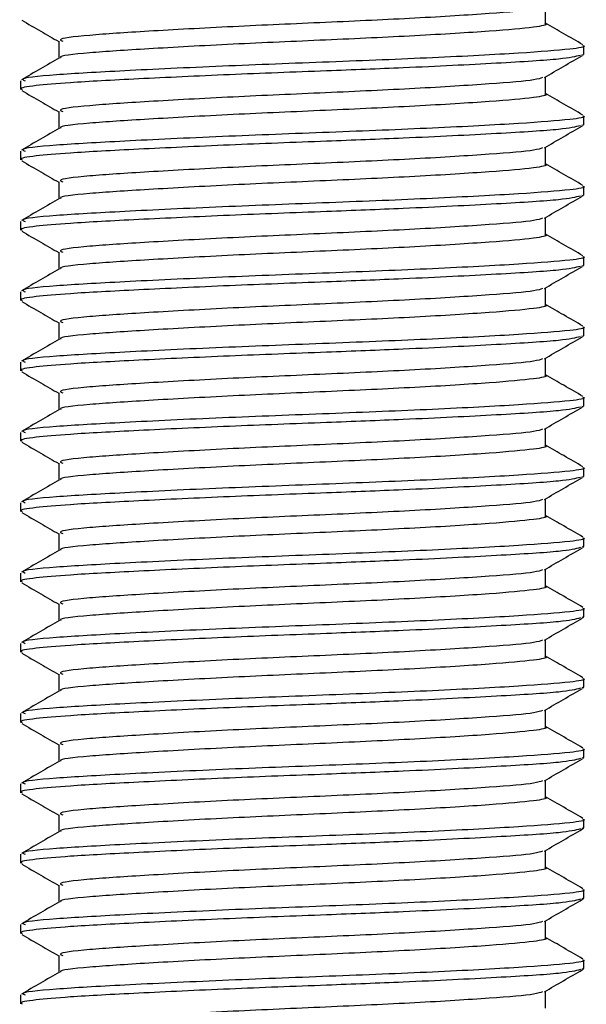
# Model space of a CAD drawing. Header units: millimetres. Extents: x 0 to 420, y 0 to 297.
# Tile 51 of 58: x 277.502 to 278.307, y 196.756 to 198.156. Entities that reach past the tile are written whole.
import ezdxf

# ---------------------------------------------------------------- set-up
doc = ezdxf.new("R2010")
doc.units = ezdxf.units.MM

msp = doc.modelspace()

# ---------------------------------------------------------------- linework, layer by layer
at = {"color": 7, "linetype": 'Continuous', "lineweight": 25}
for p, q in [((278.2493, 198.15057), (278.2493, 198.17495)), ((277.55756, 198.12557), (277.55756, 198.10129)), ((278.30343, 198.10684), (278.30343, 198.11935)), ((278.30071, 198.10684), (278.30309, 198.10617)), ((278.2493, 198.05057), (278.2493, 198.07495)), ((277.50343, 198.06939), (277.50343, 198.05686)), ((277.55756, 198.02557), (277.55756, 198.00129)), ((278.30343, 198.00684), (278.30343, 198.01935)), ((278.30071, 198.00684), (278.30309, 198.00617)), ((278.2493, 197.95057), (278.2493, 197.97495)), ((277.50343, 197.96939), (277.50343, 197.95686)), ((277.55756, 197.92557), (277.55756, 197.90129)), ((278.30343, 197.90684), (278.30343, 197.91935)), ((278.30071, 197.90684), (278.30309, 197.90617)), ((277.50343, 197.86939), (277.50343, 197.85686)), ((278.2493, 197.85057), (278.2493, 197.87495)), ((277.55756, 197.82557), (277.55756, 197.80129)), ((278.30071, 197.80684), (278.30309, 197.80617)), ((278.30343, 197.80684), (278.30343, 197.81935)), ((277.50343, 197.76939), (277.50343, 197.75686)), ((278.2493, 197.75057), (278.2493, 197.77495)), ((277.55756, 197.72557), (277.55756, 197.70129)), ((278.30343, 197.70684), (278.30343, 197.71935)), ((278.30071, 197.70684), (278.30309, 197.70617)), ((277.50343, 197.66939), (277.50343, 197.65686)), ((278.2493, 197.65057), (278.2493, 197.67495)), ((277.55756, 197.62557), (277.55756, 197.60129)), ((278.30343, 197.60684), (278.30343, 197.61935)), ((278.30071, 197.60684), (278.30309, 197.60617)), ((277.50343, 197.56939), (277.50343, 197.55686)), ((278.2493, 197.55057), (278.2493, 197.57495)), ((277.55756, 197.52557), (277.55756, 197.50129)), ((278.30343, 197.50684), (278.30343, 197.51935)), ((278.30071, 197.50684), (278.30309, 197.50617)), ((278.2493, 197.45057), (278.2493, 197.47495)), ((277.50343, 197.46939), (277.50343, 197.45686)), ((277.55756, 197.42557), (277.55756, 197.40129)), ((278.30343, 197.40684), (278.30343, 197.41935)), ((278.30071, 197.40684), (278.30309, 197.40617)), ((278.2493, 197.35057), (278.2493, 197.37495)), ((277.50343, 197.36939), (277.50343, 197.35686)), ((277.55756, 197.32557), (277.55756, 197.30129)), ((278.30343, 197.30684), (278.30343, 197.31935)), ((278.30071, 197.30684), (278.30309, 197.30617)), ((278.2493, 197.25057), (278.2493, 197.27495)), ((277.50343, 197.26939), (277.50343, 197.25686)), ((277.55756, 197.22557), (277.55756, 197.20129)), ((278.30343, 197.20684), (278.30343, 197.21935)), ((278.30071, 197.20684), (278.30309, 197.20617)), ((277.50343, 197.16939), (277.50343, 197.15686)), ((278.2493, 197.15057), (278.2493, 197.17495)), ((277.55756, 197.12557), (277.55756, 197.10129)), ((278.30071, 197.10684), (278.30309, 197.10617)), ((278.30343, 197.10684), (278.30343, 197.11935)), ((277.50343, 197.06939), (277.50343, 197.05686)), ((278.2493, 197.05057), (278.2493, 197.07495)), ((277.55756, 197.02557), (277.55756, 197.00129)), ((278.30343, 197.00684), (278.30343, 197.01935)), ((278.30071, 197.00684), (278.30309, 197.00617)), ((277.50343, 196.96939), (277.50343, 196.95686)), ((278.2493, 196.95057), (278.2493, 196.97495)), ((277.55756, 196.92557), (277.55756, 196.90129)), ((278.30343, 196.90684), (278.30343, 196.91935)), ((278.30071, 196.90684), (278.30309, 196.90617)), ((277.50343, 196.86939), (277.50343, 196.85686)), ((278.2493, 196.85057), (278.2493, 196.87495)), ((277.55756, 196.82557), (277.55756, 196.80129)), ((278.30343, 196.80684), (278.30343, 196.81935)), ((278.30071, 196.80684), (278.30309, 196.80617)), ((278.2493, 196.75057), (278.2493, 196.77495)), ((277.50343, 196.76939), (277.50343, 196.75686))]:
    msp.add_line(p, q, dxfattribs=at)
for points, knots in [([(278.24497, 198.17401), (278.24194, 198.17282), (278.23365, 198.16958), (278.17366, 198.16486), (278.06882, 198.15815), (277.93759, 198.15217), (277.80198, 198.14628), (277.68072, 198.13955), (277.59576, 198.13397), (277.55474, 198.12905), (277.56159, 198.12627), (277.56323, 198.12561)], [0, 0, 0, 0, 0.0720147, 0.1963527, 0.3258129, 0.4521154, 0.5780097, 0.7075456, 0.8320575, 0.9599935, 1, 1, 1, 1]), ([(277.50497, 198.1554), (277.51402, 198.15016), (277.53155, 198.14001), (277.54908, 198.12986), (277.55756, 198.12495)], [0, 0, 0, 0, 0.5163558, 1, 1, 1, 1]), ([(278.24813, 198.15058), (278.24851, 198.15044), (278.25328, 198.14869), (278.23251, 198.14495), (278.17536, 198.13985), (278.06837, 198.13316), (277.93769, 198.12717), (277.80203, 198.12128), (277.68044, 198.11455), (277.5968, 198.10897), (277.55618, 198.10452), (277.56063, 198.1022), (277.56101, 198.102)], [0, 0, 0, 0, 0.0082578, 0.1034691, 0.2273249, 0.356283, 0.4820958, 0.6075018, 0.7365354, 0.8605644, 0.9880043, 1, 1, 1, 1]), ([(278.30244, 198.12052), (278.29339, 198.12576), (278.27567, 198.13601), (278.25796, 198.14627), (278.2493, 198.15129)], [0, 0, 0, 0, 0.5112595, 1, 1, 1, 1]), ([(278.30203, 198.11935), (278.30249, 198.1192), (278.30803, 198.11745), (278.28402, 198.1137), (278.21792, 198.1086), (278.09418, 198.10191), (277.94307, 198.09592), (277.78608, 198.09003), (277.64587, 198.0833), (277.54763, 198.07772), (277.50021, 198.07282), (277.50808, 198.07004), (277.50993, 198.06939)], [0, 0, 0, 0, 0.0083406, 0.101003, 0.2215465, 0.34705, 0.469496, 0.5915465, 0.7171234, 0.8378352, 0.9618629, 1, 1, 1, 1]), ([(278.2987, 198.10542), (278.29159, 198.10364), (278.27638, 198.09983), (278.18444, 198.09422), (278.0637, 198.08808), (277.92979, 198.08297), (277.7967, 198.07793), (277.66779, 198.07188), (277.57412, 198.0669), (277.52179, 198.06239), (277.50028, 198.05895), (277.50503, 198.05714), (277.50576, 198.05686)], [0, 0, 0, 0, 0.1103215, 0.235792, 0.3649147, 0.4567307, 0.5705852, 0.6879779, 0.8017099, 0.8909074, 0.9831729, 1, 1, 1, 1]), ([(277.55874, 198.10198), (277.54969, 198.09673), (277.53158, 198.08624), (277.51347, 198.07576), (277.50442, 198.07052)], [0, 0, 0, 0, 0.4998987, 1, 1, 1, 1]), ([(278.24759, 198.07396), (278.25664, 198.0792), (278.27473, 198.08968), (278.29284, 198.10016), (278.30189, 198.1054)], [0, 0, 0, 0, 0.4999098, 1, 1, 1, 1]), ([(278.24497, 198.07401), (278.24194, 198.07282), (278.23365, 198.06958), (278.17366, 198.06486), (278.06882, 198.05815), (277.93759, 198.05217), (277.80198, 198.04628), (277.68072, 198.03955), (277.59576, 198.03397), (277.55474, 198.02905), (277.56159, 198.02627), (277.56323, 198.02561)], [0, 0, 0, 0, 0.07201471, 0.19635274, 0.32581288, 0.45211544, 0.57800969, 0.70754555, 0.83205746, 0.95999345, 1, 1, 1, 1]), ([(277.50497, 198.0554), (277.51402, 198.05016), (277.53155, 198.04001), (277.54908, 198.02986), (277.55756, 198.02495)], [0, 0, 0, 0, 0.5163558, 1, 1, 1, 1]), ([(278.24813, 198.05058), (278.24851, 198.05044), (278.25328, 198.04869), (278.23251, 198.04495), (278.17536, 198.03985), (278.06837, 198.03316), (277.93769, 198.02717), (277.80203, 198.02128), (277.68044, 198.01455), (277.5968, 198.00897), (277.55618, 198.00452), (277.56063, 198.0022), (277.56101, 198.002)], [0, 0, 0, 0, 0.0082578, 0.1034691, 0.2273249, 0.356283, 0.4820958, 0.6075018, 0.7365354, 0.8605644, 0.9880043, 1, 1, 1, 1]), ([(278.30244, 198.02052), (278.29339, 198.02576), (278.27567, 198.03601), (278.25796, 198.04627), (278.2493, 198.05129)], [0, 0, 0, 0, 0.5112595, 1, 1, 1, 1]), ([(278.30203, 198.01935), (278.30249, 198.0192), (278.30803, 198.01745), (278.28402, 198.0137), (278.21792, 198.0086), (278.09418, 198.00191), (277.94307, 197.99592), (277.78608, 197.99003), (277.64587, 197.9833), (277.54763, 197.97772), (277.50021, 197.97282), (277.50808, 197.97004), (277.50993, 197.96939)], [0, 0, 0, 0, 0.0083406, 0.101003, 0.2215465, 0.34705, 0.469496, 0.5915465, 0.7171234, 0.8378352, 0.9618629, 1, 1, 1, 1]), ([(278.2987, 198.00542), (278.29159, 198.00364), (278.27638, 197.99983), (278.18444, 197.99422), (278.0637, 197.98808), (277.92979, 197.98297), (277.7967, 197.97793), (277.66779, 197.97188), (277.57412, 197.9669), (277.52179, 197.96239), (277.50028, 197.95895), (277.50503, 197.95714), (277.50576, 197.95686)], [0, 0, 0, 0, 0.1103215, 0.235792, 0.3649147, 0.4567307, 0.5705852, 0.6879779, 0.8017099, 0.8909074, 0.9831729, 1, 1, 1, 1]), ([(278.24759, 197.97396), (278.25664, 197.9792), (278.27473, 197.98968), (278.29284, 198.00016), (278.30189, 198.0054)], [0, 0, 0, 0, 0.4999098, 1, 1, 1, 1]), ([(277.55874, 198.00198), (277.54969, 197.99673), (277.53158, 197.98624), (277.51347, 197.97576), (277.50442, 197.97052)], [0, 0, 0, 0, 0.4998987, 1, 1, 1, 1]), ([(278.24497, 197.97401), (278.24194, 197.97282), (278.23365, 197.96958), (278.17366, 197.96486), (278.06882, 197.95815), (277.93759, 197.95217), (277.80198, 197.94628), (277.68072, 197.93955), (277.59576, 197.93397), (277.55474, 197.92905), (277.56159, 197.92627), (277.56323, 197.92561)], [0, 0, 0, 0, 0.0720147, 0.1963527, 0.3258129, 0.4521154, 0.5780097, 0.7075456, 0.8320575, 0.9599935, 1, 1, 1, 1]), ([(277.50497, 197.9554), (277.51402, 197.95016), (277.53155, 197.94001), (277.54908, 197.92986), (277.55756, 197.92495)], [0, 0, 0, 0, 0.5163558, 1, 1, 1, 1]), ([(278.24813, 197.95058), (278.24851, 197.95044), (278.25328, 197.94869), (278.23251, 197.94495), (278.17536, 197.93985), (278.06837, 197.93316), (277.93769, 197.92717), (277.80203, 197.92128), (277.68044, 197.91455), (277.5968, 197.90897), (277.55618, 197.90452), (277.56063, 197.9022), (277.56101, 197.902)], [0, 0, 0, 0, 0.0082578, 0.1034691, 0.2273249, 0.356283, 0.4820958, 0.6075018, 0.7365354, 0.8605644, 0.9880043, 1, 1, 1, 1]), ([(278.30244, 197.92052), (278.29339, 197.92576), (278.27567, 197.93601), (278.25796, 197.94627), (278.2493, 197.95129)], [0, 0, 0, 0, 0.5112595, 1, 1, 1, 1]), ([(278.30203, 197.91935), (278.30249, 197.9192), (278.30803, 197.91745), (278.28402, 197.9137), (278.21792, 197.9086), (278.09418, 197.90191), (277.94307, 197.89592), (277.78608, 197.89003), (277.64587, 197.8833), (277.54763, 197.87772), (277.50021, 197.87282), (277.50808, 197.87004), (277.50993, 197.86939)], [0, 0, 0, 0, 0.0083406, 0.101003, 0.2215465, 0.34705, 0.469496, 0.5915465, 0.7171234, 0.8378352, 0.9618629, 1, 1, 1, 1]), ([(278.2987, 197.90542), (278.29159, 197.90364), (278.27638, 197.89983), (278.18444, 197.89422), (278.0637, 197.88808), (277.92979, 197.88297), (277.7967, 197.87793), (277.66779, 197.87188), (277.57412, 197.8669), (277.52179, 197.86239), (277.50028, 197.85895), (277.50503, 197.85714), (277.50576, 197.85686)], [0, 0, 0, 0, 0.1103215, 0.235792, 0.3649147, 0.4567307, 0.5705852, 0.6879779, 0.8017099, 0.8909074, 0.9831729, 1, 1, 1, 1]), ([(278.24759, 197.87396), (278.25664, 197.8792), (278.27473, 197.88968), (278.29284, 197.90016), (278.30189, 197.9054)], [0, 0, 0, 0, 0.4999098, 1, 1, 1, 1]), ([(277.55874, 197.90198), (277.54969, 197.89673), (277.53158, 197.88624), (277.51347, 197.87576), (277.50442, 197.87052)], [0, 0, 0, 0, 0.4998987, 1, 1, 1, 1]), ([(278.24497, 197.87401), (278.24194, 197.87282), (278.23365, 197.86958), (278.17366, 197.86486), (278.06882, 197.85815), (277.93759, 197.85217), (277.80198, 197.84628), (277.68072, 197.83955), (277.59576, 197.83397), (277.55474, 197.82905), (277.56159, 197.82627), (277.56323, 197.82561)], [0, 0, 0, 0, 0.0720147, 0.1963527, 0.3258129, 0.4521154, 0.5780097, 0.7075456, 0.8320575, 0.9599935, 1, 1, 1, 1]), ([(277.50497, 197.8554), (277.51402, 197.85016), (277.53155, 197.84001), (277.54908, 197.82986), (277.55756, 197.82495)], [0, 0, 0, 0, 0.5163558, 1, 1, 1, 1]), ([(278.24813, 197.85058), (278.24851, 197.85044), (278.25328, 197.84869), (278.23251, 197.84495), (278.17536, 197.83985), (278.06837, 197.83316), (277.93769, 197.82717), (277.80203, 197.82128), (277.68044, 197.81455), (277.5968, 197.80897), (277.55618, 197.80452), (277.56063, 197.8022), (277.56101, 197.802)], [0, 0, 0, 0, 0.0082578, 0.1034691, 0.2273249, 0.356283, 0.4820958, 0.6075018, 0.7365354, 0.8605644, 0.9880043, 1, 1, 1, 1]), ([(278.30244, 197.82052), (278.29339, 197.82576), (278.27567, 197.83601), (278.25796, 197.84627), (278.2493, 197.85129)], [0, 0, 0, 0, 0.5112595, 1, 1, 1, 1]), ([(278.30203, 197.81935), (278.30249, 197.8192), (278.30803, 197.81745), (278.28402, 197.8137), (278.21792, 197.8086), (278.09418, 197.80191), (277.94307, 197.79592), (277.78608, 197.79003), (277.64587, 197.7833), (277.54763, 197.77772), (277.50021, 197.77282), (277.50808, 197.77004), (277.50993, 197.76939)], [0, 0, 0, 0, 0.0083406, 0.101003, 0.2215465, 0.34705, 0.469496, 0.5915465, 0.7171234, 0.8378352, 0.9618629, 1, 1, 1, 1]), ([(278.2987, 197.80542), (278.29159, 197.80364), (278.27638, 197.79983), (278.18444, 197.79422), (278.0637, 197.78808), (277.92979, 197.78297), (277.7967, 197.77793), (277.66779, 197.77188), (277.57412, 197.7669), (277.52179, 197.76239), (277.50028, 197.75895), (277.50503, 197.75714), (277.50576, 197.75686)], [0, 0, 0, 0, 0.1103215, 0.235792, 0.3649147, 0.4567307, 0.5705852, 0.6879779, 0.8017099, 0.8909074, 0.9831729, 1, 1, 1, 1]), ([(277.55874, 197.80198), (277.54969, 197.79673), (277.53158, 197.78624), (277.51347, 197.77576), (277.50442, 197.77052)], [0, 0, 0, 0, 0.4998987, 1, 1, 1, 1]), ([(278.24759, 197.77396), (278.25664, 197.7792), (278.27473, 197.78968), (278.29284, 197.80016), (278.30189, 197.8054)], [0, 0, 0, 0, 0.4999098, 1, 1, 1, 1]), ([(278.24497, 197.77401), (278.24194, 197.77282), (278.23365, 197.76958), (278.17366, 197.76486), (278.06882, 197.75815), (277.93759, 197.75217), (277.80198, 197.74628), (277.68072, 197.73955), (277.59576, 197.73397), (277.55474, 197.72905), (277.56159, 197.72627), (277.56323, 197.72561)], [0, 0, 0, 0, 0.0720147, 0.1963527, 0.3258129, 0.4521154, 0.5780097, 0.7075456, 0.8320575, 0.9599935, 1, 1, 1, 1]), ([(277.50497, 197.7554), (277.51402, 197.75016), (277.53155, 197.74001), (277.54908, 197.72986), (277.55756, 197.72495)], [0, 0, 0, 0, 0.51635581, 1, 1, 1, 1]), ([(278.24813, 197.75058), (278.24851, 197.75044), (278.25328, 197.74869), (278.23251, 197.74495), (278.17536, 197.73985), (278.06837, 197.73316), (277.93769, 197.72717), (277.80203, 197.72128), (277.68044, 197.71455), (277.5968, 197.70897), (277.55618, 197.70452), (277.56063, 197.7022), (277.56101, 197.702)], [0, 0, 0, 0, 0.0082578, 0.1034691, 0.2273249, 0.356283, 0.4820958, 0.6075018, 0.7365354, 0.8605644, 0.9880043, 1, 1, 1, 1]), ([(278.30244, 197.72052), (278.29339, 197.72576), (278.27567, 197.73601), (278.25796, 197.74627), (278.2493, 197.75129)], [0, 0, 0, 0, 0.5112595, 1, 1, 1, 1]), ([(278.30203, 197.71935), (278.30249, 197.7192), (278.30803, 197.71745), (278.28402, 197.7137), (278.21792, 197.7086), (278.09418, 197.70191), (277.94307, 197.69592), (277.78608, 197.69003), (277.64587, 197.6833), (277.54763, 197.67772), (277.50021, 197.67282), (277.50808, 197.67004), (277.50993, 197.66939)], [0, 0, 0, 0, 0.0083406, 0.101003, 0.2215465, 0.34705, 0.469496, 0.5915465, 0.7171234, 0.8378352, 0.9618629, 1, 1, 1, 1]), ([(278.2987, 197.70542), (278.29159, 197.70364), (278.27638, 197.69983), (278.18444, 197.69422), (278.0637, 197.68808), (277.92979, 197.68297), (277.7967, 197.67793), (277.66779, 197.67188), (277.57412, 197.6669), (277.52179, 197.66239), (277.50028, 197.65895), (277.50503, 197.65714), (277.50576, 197.65686)], [0, 0, 0, 0, 0.1103215, 0.235792, 0.3649147, 0.4567307, 0.5705852, 0.6879779, 0.8017099, 0.8909074, 0.9831729, 1, 1, 1, 1]), ([(277.55874, 197.70198), (277.54969, 197.69673), (277.53158, 197.68624), (277.51347, 197.67576), (277.50442, 197.67052)], [0, 0, 0, 0, 0.4998987, 1, 1, 1, 1]), ([(278.24759, 197.67396), (278.25664, 197.6792), (278.27473, 197.68968), (278.29284, 197.70016), (278.30189, 197.7054)], [0, 0, 0, 0, 0.4999098, 1, 1, 1, 1]), ([(278.24497, 197.67401), (278.24194, 197.67282), (278.23365, 197.66958), (278.17366, 197.66486), (278.06882, 197.65815), (277.93759, 197.65217), (277.80198, 197.64628), (277.68072, 197.63955), (277.59576, 197.63397), (277.55474, 197.62905), (277.56159, 197.62627), (277.56323, 197.62561)], [0, 0, 0, 0, 0.0720147, 0.1963527, 0.3258129, 0.4521154, 0.5780097, 0.7075456, 0.8320575, 0.9599935, 1, 1, 1, 1]), ([(277.50497, 197.6554), (277.51402, 197.65016), (277.53155, 197.64001), (277.54908, 197.62986), (277.55756, 197.62495)], [0, 0, 0, 0, 0.5163558, 1, 1, 1, 1]), ([(278.24813, 197.65058), (278.24851, 197.65044), (278.25328, 197.64869), (278.23251, 197.64495), (278.17536, 197.63985), (278.06837, 197.63316), (277.93769, 197.62717), (277.80203, 197.62128), (277.68044, 197.61455), (277.5968, 197.60897), (277.55618, 197.60452), (277.56063, 197.6022), (277.56101, 197.602)], [0, 0, 0, 0, 0.0082578, 0.1034691, 0.2273249, 0.356283, 0.4820958, 0.6075018, 0.7365354, 0.8605644, 0.9880043, 1, 1, 1, 1]), ([(278.30244, 197.62052), (278.29339, 197.62576), (278.27567, 197.63601), (278.25796, 197.64627), (278.2493, 197.65129)], [0, 0, 0, 0, 0.5112595, 1, 1, 1, 1]), ([(278.30203, 197.61935), (278.30249, 197.6192), (278.30803, 197.61745), (278.28402, 197.6137), (278.21792, 197.6086), (278.09418, 197.60191), (277.94307, 197.59592), (277.78608, 197.59003), (277.64587, 197.5833), (277.54763, 197.57772), (277.50021, 197.57282), (277.50808, 197.57004), (277.50993, 197.56939)], [0, 0, 0, 0, 0.0083406, 0.101003, 0.2215465, 0.34705, 0.469496, 0.5915465, 0.7171234, 0.8378352, 0.9618629, 1, 1, 1, 1]), ([(278.2987, 197.60542), (278.29159, 197.60364), (278.27638, 197.59983), (278.18444, 197.59422), (278.0637, 197.58808), (277.92979, 197.58297), (277.7967, 197.57793), (277.66779, 197.57188), (277.57412, 197.5669), (277.52179, 197.56239), (277.50028, 197.55895), (277.50503, 197.55714), (277.50576, 197.55686)], [0, 0, 0, 0, 0.1103215, 0.235792, 0.3649147, 0.4567307, 0.5705852, 0.6879779, 0.8017099, 0.8909074, 0.9831729, 1, 1, 1, 1]), ([(277.55874, 197.60198), (277.54969, 197.59673), (277.53158, 197.58624), (277.51347, 197.57576), (277.50442, 197.57052)], [0, 0, 0, 0, 0.4998987, 1, 1, 1, 1]), ([(278.24759, 197.57396), (278.25664, 197.5792), (278.27473, 197.58968), (278.29284, 197.60016), (278.30189, 197.6054)], [0, 0, 0, 0, 0.4999098, 1, 1, 1, 1]), ([(278.24497, 197.57401), (278.24194, 197.57282), (278.23365, 197.56958), (278.17366, 197.56486), (278.06882, 197.55815), (277.93759, 197.55217), (277.80198, 197.54628), (277.68072, 197.53955), (277.59576, 197.53397), (277.55474, 197.52905), (277.56159, 197.52627), (277.56323, 197.52561)], [0, 0, 0, 0, 0.0720147, 0.1963527, 0.3258129, 0.4521154, 0.5780097, 0.7075456, 0.8320575, 0.9599935, 1, 1, 1, 1]), ([(277.50497, 197.5554), (277.51402, 197.55016), (277.53155, 197.54001), (277.54908, 197.52986), (277.55756, 197.52495)], [0, 0, 0, 0, 0.5163558, 1, 1, 1, 1]), ([(278.24813, 197.55058), (278.24851, 197.55044), (278.25328, 197.54869), (278.23251, 197.54495), (278.17536, 197.53985), (278.06837, 197.53316), (277.93769, 197.52717), (277.80203, 197.52128), (277.68044, 197.51455), (277.5968, 197.50897), (277.55618, 197.50452), (277.56063, 197.5022), (277.56101, 197.502)], [0, 0, 0, 0, 0.0082578, 0.1034691, 0.2273249, 0.356283, 0.4820958, 0.6075018, 0.7365354, 0.8605644, 0.9880043, 1, 1, 1, 1]), ([(278.30244, 197.52052), (278.29339, 197.52576), (278.27567, 197.53601), (278.25796, 197.54627), (278.2493, 197.55129)], [0, 0, 0, 0, 0.5112595, 1, 1, 1, 1]), ([(278.30203, 197.51935), (278.30249, 197.5192), (278.30803, 197.51745), (278.28402, 197.5137), (278.21792, 197.5086), (278.09418, 197.50191), (277.94307, 197.49592), (277.78608, 197.49003), (277.64587, 197.4833), (277.54763, 197.47772), (277.50021, 197.47282), (277.50808, 197.47004), (277.50993, 197.46939)], [0, 0, 0, 0, 0.0083406, 0.101003, 0.2215465, 0.34705, 0.469496, 0.5915465, 0.7171234, 0.8378352, 0.9618629, 1, 1, 1, 1]), ([(278.2987, 197.50542), (278.29159, 197.50364), (278.27638, 197.49983), (278.18444, 197.49422), (278.0637, 197.48808), (277.92979, 197.48297), (277.7967, 197.47793), (277.66779, 197.47188), (277.57412, 197.4669), (277.52179, 197.46239), (277.50028, 197.45895), (277.50503, 197.45714), (277.50576, 197.45686)], [0, 0, 0, 0, 0.11032149, 0.23579195, 0.3649147, 0.45673072, 0.5705852, 0.68797793, 0.80170993, 0.89090736, 0.9831729, 1, 1, 1, 1]), ([(277.55874, 197.50198), (277.54969, 197.49673), (277.53158, 197.48624), (277.51347, 197.47576), (277.50442, 197.47052)], [0, 0, 0, 0, 0.4998987, 1, 1, 1, 1]), ([(278.24759, 197.47396), (278.25664, 197.4792), (278.27473, 197.48968), (278.29284, 197.50016), (278.30189, 197.5054)], [0, 0, 0, 0, 0.4999098, 1, 1, 1, 1]), ([(278.24497, 197.47401), (278.24194, 197.47282), (278.23365, 197.46958), (278.17366, 197.46486), (278.06882, 197.45815), (277.93759, 197.45217), (277.80198, 197.44628), (277.68072, 197.43955), (277.59576, 197.43397), (277.55474, 197.42905), (277.56159, 197.42627), (277.56323, 197.42561)], [0, 0, 0, 0, 0.0720147, 0.1963527, 0.3258129, 0.4521154, 0.5780097, 0.7075456, 0.8320575, 0.9599935, 1, 1, 1, 1]), ([(277.50497, 197.4554), (277.51402, 197.45016), (277.53155, 197.44001), (277.54908, 197.42986), (277.55756, 197.42495)], [0, 0, 0, 0, 0.5163558, 1, 1, 1, 1]), ([(278.24813, 197.45058), (278.24851, 197.45044), (278.25328, 197.44869), (278.23251, 197.44495), (278.17536, 197.43985), (278.06837, 197.43316), (277.93769, 197.42717), (277.80203, 197.42128), (277.68044, 197.41455), (277.5968, 197.40897), (277.55618, 197.40452), (277.56063, 197.4022), (277.56101, 197.402)], [0, 0, 0, 0, 0.00825778, 0.10346905, 0.22732491, 0.35628301, 0.48209578, 0.60750183, 0.73653536, 0.86056442, 0.9880043, 1, 1, 1, 1]), ([(278.30244, 197.42052), (278.29339, 197.42576), (278.27567, 197.43601), (278.25796, 197.44627), (278.2493, 197.45129)], [0, 0, 0, 0, 0.5112595, 1, 1, 1, 1]), ([(278.30203, 197.41935), (278.30249, 197.4192), (278.30803, 197.41745), (278.28402, 197.4137), (278.21792, 197.4086), (278.09418, 197.40191), (277.94307, 197.39592), (277.78608, 197.39003), (277.64587, 197.3833), (277.54763, 197.37772), (277.50021, 197.37282), (277.50808, 197.37004), (277.50993, 197.36939)], [0, 0, 0, 0, 0.0083406, 0.101003, 0.2215465, 0.34705, 0.469496, 0.5915465, 0.7171234, 0.8378352, 0.9618629, 1, 1, 1, 1]), ([(278.2987, 197.40542), (278.29159, 197.40364), (278.27638, 197.39983), (278.18444, 197.39422), (278.0637, 197.38808), (277.92979, 197.38297), (277.7967, 197.37793), (277.66779, 197.37188), (277.57412, 197.3669), (277.52179, 197.36239), (277.50028, 197.35895), (277.50503, 197.35714), (277.50576, 197.35686)], [0, 0, 0, 0, 0.1103215, 0.235792, 0.3649147, 0.4567307, 0.5705852, 0.6879779, 0.8017099, 0.8909074, 0.9831729, 1, 1, 1, 1]), ([(277.55874, 197.40198), (277.54969, 197.39673), (277.53158, 197.38624), (277.51347, 197.37576), (277.50442, 197.37052)], [0, 0, 0, 0, 0.4998987, 1, 1, 1, 1]), ([(278.24759, 197.37396), (278.25664, 197.3792), (278.27473, 197.38968), (278.29284, 197.40016), (278.30189, 197.4054)], [0, 0, 0, 0, 0.4999098, 1, 1, 1, 1]), ([(278.24497, 197.37401), (278.24194, 197.37282), (278.23365, 197.36958), (278.17366, 197.36486), (278.06882, 197.35815), (277.93759, 197.35217), (277.80198, 197.34628), (277.68072, 197.33955), (277.59576, 197.33397), (277.55474, 197.32905), (277.56159, 197.32627), (277.56323, 197.32561)], [0, 0, 0, 0, 0.0720147, 0.1963527, 0.3258129, 0.4521154, 0.5780097, 0.7075456, 0.8320575, 0.9599935, 1, 1, 1, 1]), ([(277.50497, 197.3554), (277.51402, 197.35016), (277.53155, 197.34001), (277.54908, 197.32986), (277.55756, 197.32495)], [0, 0, 0, 0, 0.5163558, 1, 1, 1, 1]), ([(278.24813, 197.35058), (278.24851, 197.35044), (278.25328, 197.34869), (278.23251, 197.34495), (278.17536, 197.33985), (278.06837, 197.33316), (277.93769, 197.32717), (277.80203, 197.32128), (277.68044, 197.31455), (277.5968, 197.30897), (277.55618, 197.30452), (277.56063, 197.3022), (277.56101, 197.302)], [0, 0, 0, 0, 0.0082578, 0.1034691, 0.2273249, 0.356283, 0.4820958, 0.6075018, 0.7365354, 0.8605644, 0.9880043, 1, 1, 1, 1]), ([(278.30244, 197.32052), (278.29339, 197.32576), (278.27567, 197.33601), (278.25796, 197.34627), (278.2493, 197.35129)], [0, 0, 0, 0, 0.51125952, 1, 1, 1, 1]), ([(278.30203, 197.31935), (278.30249, 197.3192), (278.30803, 197.31745), (278.28402, 197.3137), (278.21792, 197.3086), (278.09418, 197.30191), (277.94307, 197.29592), (277.78608, 197.29003), (277.64587, 197.2833), (277.54763, 197.27772), (277.50021, 197.27282), (277.50808, 197.27004), (277.50993, 197.26939)], [0, 0, 0, 0, 0.0083406, 0.101003, 0.2215465, 0.34705, 0.469496, 0.5915465, 0.7171234, 0.8378352, 0.9618629, 1, 1, 1, 1]), ([(278.2987, 197.30542), (278.29159, 197.30364), (278.27638, 197.29983), (278.18444, 197.29422), (278.0637, 197.28808), (277.92979, 197.28297), (277.7967, 197.27793), (277.66779, 197.27188), (277.57412, 197.2669), (277.52179, 197.26239), (277.50028, 197.25895), (277.50503, 197.25714), (277.50576, 197.25686)], [0, 0, 0, 0, 0.1103215, 0.235792, 0.3649147, 0.4567307, 0.5705852, 0.6879779, 0.8017099, 0.8909074, 0.9831729, 1, 1, 1, 1]), ([(278.24759, 197.27396), (278.25664, 197.2792), (278.27473, 197.28968), (278.29284, 197.30016), (278.30189, 197.3054)], [0, 0, 0, 0, 0.4999098, 1, 1, 1, 1]), ([(277.55874, 197.30198), (277.54969, 197.29673), (277.53158, 197.28624), (277.51347, 197.27576), (277.50442, 197.27052)], [0, 0, 0, 0, 0.4998987, 1, 1, 1, 1]), ([(278.24497, 197.27401), (278.24194, 197.27282), (278.23365, 197.26958), (278.17366, 197.26486), (278.06882, 197.25815), (277.93759, 197.25217), (277.80198, 197.24628), (277.68072, 197.23955), (277.59576, 197.23397), (277.55474, 197.22905), (277.56159, 197.22627), (277.56323, 197.22561)], [0, 0, 0, 0, 0.07201471, 0.19635274, 0.32581288, 0.45211544, 0.57800969, 0.70754555, 0.83205746, 0.95999345, 1, 1, 1, 1]), ([(277.50497, 197.2554), (277.51402, 197.25016), (277.53155, 197.24001), (277.54908, 197.22986), (277.55756, 197.22495)], [0, 0, 0, 0, 0.5163558, 1, 1, 1, 1]), ([(278.24813, 197.25058), (278.24851, 197.25044), (278.25328, 197.24869), (278.23251, 197.24495), (278.17536, 197.23985), (278.06837, 197.23316), (277.93769, 197.22717), (277.80203, 197.22128), (277.68044, 197.21455), (277.5968, 197.20897), (277.55618, 197.20452), (277.56063, 197.2022), (277.56101, 197.202)], [0, 0, 0, 0, 0.0082578, 0.1034691, 0.2273249, 0.356283, 0.4820958, 0.6075018, 0.7365354, 0.8605644, 0.9880043, 1, 1, 1, 1]), ([(278.30244, 197.22052), (278.29339, 197.22576), (278.27567, 197.23601), (278.25796, 197.24627), (278.2493, 197.25129)], [0, 0, 0, 0, 0.5112595, 1, 1, 1, 1]), ([(278.30203, 197.21935), (278.30249, 197.2192), (278.30803, 197.21745), (278.28402, 197.2137), (278.21792, 197.2086), (278.09418, 197.20191), (277.94307, 197.19592), (277.78608, 197.19003), (277.64587, 197.1833), (277.54763, 197.17772), (277.50021, 197.17282), (277.50808, 197.17004), (277.50993, 197.16939)], [0, 0, 0, 0, 0.0083406, 0.101003, 0.2215465, 0.34705, 0.469496, 0.5915465, 0.7171234, 0.8378352, 0.9618629, 1, 1, 1, 1]), ([(278.2987, 197.20542), (278.29159, 197.20364), (278.27638, 197.19983), (278.18444, 197.19422), (278.0637, 197.18808), (277.92979, 197.18297), (277.7967, 197.17793), (277.66779, 197.17188), (277.57412, 197.1669), (277.52179, 197.16239), (277.50028, 197.15895), (277.50503, 197.15714), (277.50576, 197.15686)], [0, 0, 0, 0, 0.1103215, 0.235792, 0.3649147, 0.4567307, 0.5705852, 0.6879779, 0.8017099, 0.8909074, 0.9831729, 1, 1, 1, 1]), ([(278.24759, 197.17396), (278.25664, 197.1792), (278.27473, 197.18968), (278.29284, 197.20016), (278.30189, 197.2054)], [0, 0, 0, 0, 0.4999098, 1, 1, 1, 1]), ([(277.55874, 197.20198), (277.54969, 197.19673), (277.53158, 197.18624), (277.51347, 197.17576), (277.50442, 197.17052)], [0, 0, 0, 0, 0.4998987, 1, 1, 1, 1]), ([(278.24497, 197.17401), (278.24194, 197.17282), (278.23365, 197.16958), (278.17366, 197.16486), (278.06882, 197.15815), (277.93759, 197.15217), (277.80198, 197.14628), (277.68072, 197.13955), (277.59576, 197.13397), (277.55474, 197.12905), (277.56159, 197.12627), (277.56323, 197.12561)], [0, 0, 0, 0, 0.0720147, 0.1963527, 0.3258129, 0.4521154, 0.5780097, 0.7075456, 0.8320575, 0.9599935, 1, 1, 1, 1]), ([(277.50497, 197.1554), (277.51402, 197.15016), (277.53155, 197.14001), (277.54908, 197.12986), (277.55756, 197.12495)], [0, 0, 0, 0, 0.5163558, 1, 1, 1, 1]), ([(278.24813, 197.15058), (278.24851, 197.15044), (278.25328, 197.14869), (278.23251, 197.14495), (278.17536, 197.13985), (278.06837, 197.13316), (277.93769, 197.12717), (277.80203, 197.12128), (277.68044, 197.11455), (277.5968, 197.10897), (277.55618, 197.10452), (277.56063, 197.1022), (277.56101, 197.102)], [0, 0, 0, 0, 0.0082578, 0.1034691, 0.2273249, 0.356283, 0.4820958, 0.6075018, 0.7365354, 0.8605644, 0.9880043, 1, 1, 1, 1]), ([(278.30244, 197.12052), (278.29339, 197.12576), (278.27567, 197.13601), (278.25796, 197.14627), (278.2493, 197.15129)], [0, 0, 0, 0, 0.5112595, 1, 1, 1, 1]), ([(278.30203, 197.11935), (278.30249, 197.1192), (278.30803, 197.11745), (278.28402, 197.1137), (278.21792, 197.1086), (278.09418, 197.10191), (277.94307, 197.09592), (277.78608, 197.09003), (277.64587, 197.0833), (277.54763, 197.07772), (277.50021, 197.07282), (277.50808, 197.07004), (277.50993, 197.06939)], [0, 0, 0, 0, 0.0083406, 0.101003, 0.2215465, 0.34705, 0.469496, 0.5915465, 0.7171234, 0.8378352, 0.9618629, 1, 1, 1, 1]), ([(278.2987, 197.10542), (278.29159, 197.10364), (278.27638, 197.09983), (278.18444, 197.09422), (278.0637, 197.08808), (277.92979, 197.08297), (277.7967, 197.07793), (277.66779, 197.07188), (277.57412, 197.0669), (277.52179, 197.06239), (277.50028, 197.05895), (277.50503, 197.05714), (277.50576, 197.05686)], [0, 0, 0, 0, 0.1103215, 0.235792, 0.3649147, 0.4567307, 0.5705852, 0.6879779, 0.8017099, 0.8909074, 0.9831729, 1, 1, 1, 1]), ([(277.55874, 197.10198), (277.54969, 197.09673), (277.53158, 197.08624), (277.51347, 197.07576), (277.50442, 197.07052)], [0, 0, 0, 0, 0.4998987, 1, 1, 1, 1]), ([(278.24759, 197.07396), (278.25664, 197.0792), (278.27473, 197.08968), (278.29284, 197.10016), (278.30189, 197.1054)], [0, 0, 0, 0, 0.4999098, 1, 1, 1, 1]), ([(278.24497, 197.07401), (278.24194, 197.07282), (278.23365, 197.06958), (278.17366, 197.06486), (278.06882, 197.05815), (277.93759, 197.05217), (277.80198, 197.04628), (277.68072, 197.03955), (277.59576, 197.03397), (277.55474, 197.02905), (277.56159, 197.02627), (277.56323, 197.02561)], [0, 0, 0, 0, 0.0720147, 0.1963527, 0.3258129, 0.4521154, 0.5780097, 0.7075456, 0.8320575, 0.9599935, 1, 1, 1, 1]), ([(277.50497, 197.0554), (277.51402, 197.05016), (277.53155, 197.04001), (277.54908, 197.02986), (277.55756, 197.02495)], [0, 0, 0, 0, 0.5163558, 1, 1, 1, 1]), ([(278.24813, 197.05058), (278.24851, 197.05044), (278.25328, 197.04869), (278.23251, 197.04495), (278.17536, 197.03985), (278.06837, 197.03316), (277.93769, 197.02717), (277.80203, 197.02128), (277.68044, 197.01455), (277.5968, 197.00897), (277.55618, 197.00452), (277.56063, 197.0022), (277.56101, 197.002)], [0, 0, 0, 0, 0.0082578, 0.1034691, 0.2273249, 0.356283, 0.4820958, 0.6075018, 0.7365354, 0.8605644, 0.9880043, 1, 1, 1, 1]), ([(278.30244, 197.02052), (278.29339, 197.02576), (278.27567, 197.03601), (278.25796, 197.04627), (278.2493, 197.05129)], [0, 0, 0, 0, 0.5112595, 1, 1, 1, 1]), ([(278.30203, 197.01935), (278.30249, 197.0192), (278.30803, 197.01745), (278.28402, 197.0137), (278.21792, 197.0086), (278.09418, 197.00191), (277.94307, 196.99592), (277.78608, 196.99003), (277.64587, 196.9833), (277.54763, 196.97772), (277.50021, 196.97282), (277.50808, 196.97004), (277.50993, 196.96939)], [0, 0, 0, 0, 0.0083406, 0.101003, 0.2215465, 0.34705, 0.469496, 0.5915465, 0.7171234, 0.8378352, 0.9618629, 1, 1, 1, 1]), ([(278.2987, 197.00542), (278.29159, 197.00364), (278.27638, 196.99983), (278.18444, 196.99422), (278.0637, 196.98808), (277.92979, 196.98297), (277.7967, 196.97793), (277.66779, 196.97188), (277.57412, 196.9669), (277.52179, 196.96239), (277.50028, 196.95895), (277.50503, 196.95714), (277.50576, 196.95686)], [0, 0, 0, 0, 0.1103215, 0.235792, 0.3649147, 0.4567307, 0.5705852, 0.6879779, 0.8017099, 0.8909074, 0.9831729, 1, 1, 1, 1]), ([(277.55874, 197.00198), (277.54969, 196.99673), (277.53158, 196.98624), (277.51347, 196.97576), (277.50442, 196.97052)], [0, 0, 0, 0, 0.49989867, 1, 1, 1, 1]), ([(278.24759, 196.97396), (278.25664, 196.9792), (278.27473, 196.98968), (278.29284, 197.00016), (278.30189, 197.0054)], [0, 0, 0, 0, 0.4999098, 1, 1, 1, 1]), ([(278.24497, 196.97401), (278.24194, 196.97282), (278.23365, 196.96958), (278.17366, 196.96486), (278.06882, 196.95815), (277.93759, 196.95217), (277.80198, 196.94628), (277.68072, 196.93955), (277.59576, 196.93397), (277.55474, 196.92905), (277.56159, 196.92627), (277.56323, 196.92561)], [0, 0, 0, 0, 0.0720147, 0.1963527, 0.3258129, 0.4521154, 0.5780097, 0.7075456, 0.8320575, 0.9599935, 1, 1, 1, 1]), ([(277.50497, 196.9554), (277.51402, 196.95016), (277.53155, 196.94001), (277.54908, 196.92986), (277.55756, 196.92495)], [0, 0, 0, 0, 0.5163558, 1, 1, 1, 1]), ([(278.24813, 196.95058), (278.24851, 196.95044), (278.25328, 196.94869), (278.23251, 196.94495), (278.17536, 196.93985), (278.06837, 196.93316), (277.93769, 196.92717), (277.80203, 196.92128), (277.68044, 196.91455), (277.5968, 196.90897), (277.55618, 196.90452), (277.56063, 196.9022), (277.56101, 196.902)], [0, 0, 0, 0, 0.00825778, 0.10346905, 0.22732491, 0.35628301, 0.48209578, 0.60750183, 0.73653536, 0.86056442, 0.9880043, 1, 1, 1, 1]), ([(278.30244, 196.92052), (278.29339, 196.92576), (278.27567, 196.93601), (278.25796, 196.94627), (278.2493, 196.95129)], [0, 0, 0, 0, 0.5112595, 1, 1, 1, 1]), ([(278.30203, 196.91935), (278.30249, 196.9192), (278.30803, 196.91745), (278.28402, 196.9137), (278.21792, 196.9086), (278.09418, 196.90191), (277.94307, 196.89592), (277.78608, 196.89003), (277.64587, 196.8833), (277.54763, 196.87772), (277.50021, 196.87282), (277.50808, 196.87004), (277.50993, 196.86939)], [0, 0, 0, 0, 0.0083406, 0.101003, 0.2215465, 0.34705, 0.469496, 0.5915465, 0.7171234, 0.8378352, 0.9618629, 1, 1, 1, 1]), ([(278.2987, 196.90542), (278.29159, 196.90364), (278.27638, 196.89983), (278.18444, 196.89422), (278.0637, 196.88808), (277.92979, 196.88297), (277.7967, 196.87793), (277.66779, 196.87188), (277.57412, 196.8669), (277.52179, 196.86239), (277.50028, 196.85895), (277.50503, 196.85714), (277.50576, 196.85686)], [0, 0, 0, 0, 0.1103215, 0.235792, 0.3649147, 0.4567307, 0.5705852, 0.6879779, 0.8017099, 0.8909074, 0.9831729, 1, 1, 1, 1]), ([(277.55874, 196.90198), (277.54969, 196.89673), (277.53158, 196.88624), (277.51347, 196.87576), (277.50442, 196.87052)], [0, 0, 0, 0, 0.4998987, 1, 1, 1, 1]), ([(278.24759, 196.87396), (278.25664, 196.8792), (278.27473, 196.88968), (278.29284, 196.90016), (278.30189, 196.9054)], [0, 0, 0, 0, 0.4999098, 1, 1, 1, 1]), ([(278.24497, 196.87401), (278.24194, 196.87282), (278.23365, 196.86958), (278.17366, 196.86486), (278.06882, 196.85815), (277.93759, 196.85217), (277.80198, 196.84628), (277.68072, 196.83955), (277.59576, 196.83397), (277.55474, 196.82905), (277.56159, 196.82627), (277.56323, 196.82561)], [0, 0, 0, 0, 0.07201471, 0.19635274, 0.32581288, 0.45211544, 0.57800969, 0.70754555, 0.83205746, 0.95999345, 1, 1, 1, 1]), ([(277.50497, 196.8554), (277.51402, 196.85016), (277.53155, 196.84001), (277.54908, 196.82986), (277.55756, 196.82495)], [0, 0, 0, 0, 0.5163558, 1, 1, 1, 1]), ([(278.24813, 196.85058), (278.24851, 196.85044), (278.25328, 196.84869), (278.23251, 196.84495), (278.17536, 196.83985), (278.06837, 196.83316), (277.93769, 196.82717), (277.80203, 196.82128), (277.68044, 196.81455), (277.5968, 196.80897), (277.55618, 196.80452), (277.56063, 196.8022), (277.56101, 196.802)], [0, 0, 0, 0, 0.0082578, 0.1034691, 0.2273249, 0.356283, 0.4820958, 0.6075018, 0.7365354, 0.8605644, 0.9880043, 1, 1, 1, 1]), ([(278.30244, 196.82052), (278.29339, 196.82576), (278.27567, 196.83601), (278.25796, 196.84627), (278.2493, 196.85129)], [0, 0, 0, 0, 0.5112595, 1, 1, 1, 1]), ([(278.30203, 196.81935), (278.30249, 196.8192), (278.30803, 196.81745), (278.28402, 196.8137), (278.21792, 196.8086), (278.09418, 196.80191), (277.94307, 196.79592), (277.78608, 196.79003), (277.64587, 196.7833), (277.54763, 196.77772), (277.50021, 196.77282), (277.50808, 196.77004), (277.50993, 196.76939)], [0, 0, 0, 0, 0.0083406, 0.101003, 0.2215465, 0.34705, 0.469496, 0.5915465, 0.7171234, 0.8378352, 0.9618629, 1, 1, 1, 1]), ([(278.2987, 196.80542), (278.29159, 196.80364), (278.27638, 196.79983), (278.18444, 196.79422), (278.0637, 196.78808), (277.92979, 196.78297), (277.7967, 196.77793), (277.66779, 196.77188), (277.57412, 196.7669), (277.52179, 196.76239), (277.50028, 196.75895), (277.50503, 196.75714), (277.50576, 196.75686)], [0, 0, 0, 0, 0.1103215, 0.235792, 0.3649147, 0.4567307, 0.5705852, 0.6879779, 0.8017099, 0.8909074, 0.9831729, 1, 1, 1, 1]), ([(277.55874, 196.80198), (277.54969, 196.79673), (277.53158, 196.78624), (277.51347, 196.77576), (277.50442, 196.77052)], [0, 0, 0, 0, 0.4998987, 1, 1, 1, 1]), ([(278.24759, 196.77396), (278.25664, 196.7792), (278.27473, 196.78968), (278.29284, 196.80016), (278.30189, 196.8054)], [0, 0, 0, 0, 0.4999098, 1, 1, 1, 1]), ([(278.24497, 196.77401), (278.24194, 196.77282), (278.23365, 196.76958), (278.17366, 196.76486), (278.06882, 196.75815), (277.93759, 196.75217), (277.80198, 196.74628), (277.68072, 196.73955), (277.59576, 196.73397), (277.55474, 196.72905), (277.56159, 196.72627), (277.56323, 196.72561)], [0, 0, 0, 0, 0.0720147, 0.1963527, 0.3258129, 0.4521154, 0.5780097, 0.7075456, 0.8320575, 0.9599935, 1, 1, 1, 1])]:
    msp.add_open_spline(points, degree=3, knots=knots, dxfattribs=at)

doc.saveas('drawing.dxf')
